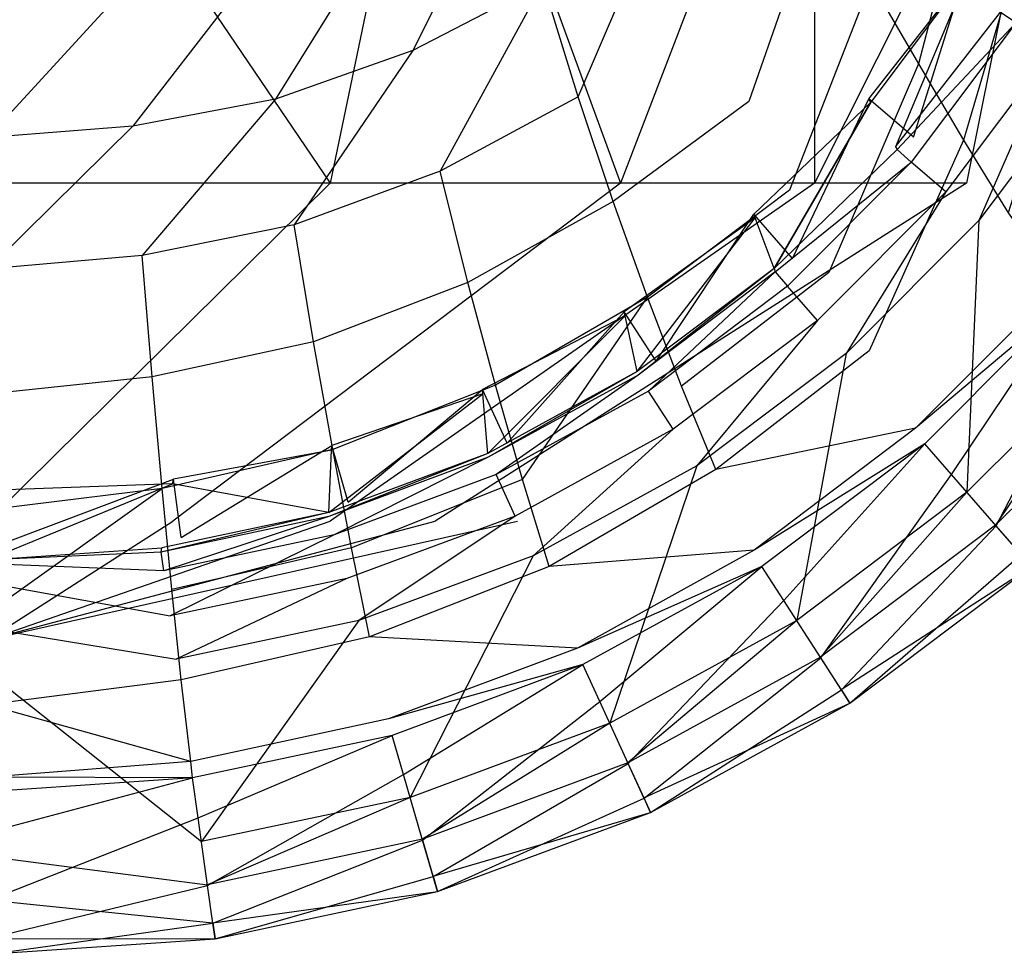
# Model space of a CAD drawing. Extents: x 0 to 0.37, y -0.56 to 0.
# Tile 7 of 25: x 0.189 to 0.303, y -0.56 to -0.451. Entities that reach past the tile are written whole.
import ezdxf

# ---------------------------------------------------------------- set-up
doc = ezdxf.new("R2010")
doc.units = 0
doc.layers.add('L0_WC_N_567610__0___REPLACEMTFO', color=7, linetype='CONTINUOUS')

msp = doc.modelspace()

# ---------------------------------------------------------------- linework, layer by layer
at = {"layer": 'L0_WC_N_567610__0___REPLACEMTFO', "color": 8}
for points, invisible_edges in [([(0.224697, -0.470463, 0.270597), (0.18494, -0.411724, 0.235312), (0.18494, -0.470463, 0.263578), (0.224697, -0.470463, 0.270597)], 13), ([(0.18494, -0.411724, 0.235312), (0.224697, -0.470463, 0.270597), (0.236895, -0.411724, 0.244482), (0.18494, -0.411724, 0.235312)], 14), ([(0.25843, -0.470463, 0.290584), (0.236895, -0.411724, 0.244482), (0.224697, -0.470463, 0.270597), (0.25843, -0.470463, 0.290584)], 13), ([(0.236895, -0.411724, 0.244482), (0.25843, -0.470463, 0.290584), (0.28097, -0.411724, 0.270597), (0.236895, -0.411724, 0.244482)], 14), ([(0.28097, -0.470463, 0.320497), (0.28097, -0.411724, 0.270597), (0.25843, -0.470463, 0.290584), (0.28097, -0.470463, 0.320497)], 13), ([(0.298617, -0.470463, 0.355781), (0.31042, -0.411724, 0.30968), (0.28097, -0.470463, 0.320497), (0.298617, -0.470463, 0.355781)], 13), ([(0.28097, -0.411724, 0.270597), (0.28097, -0.470463, 0.320497), (0.31042, -0.411724, 0.30968), (0.28097, -0.411724, 0.270597)], 14), ([(0.31042, -0.411724, 0.30968), (0.298617, -0.470463, 0.355781), (0.333477, -0.411724, 0.355781), (0.31042, -0.411724, 0.30968)], 14), ([(0.299828, -0.430793, 0.262664), (0.293017, -0.456601, 0.278893), (0.287525, -0.447057, 0.260841), (0.299828, -0.430793, 0.262664)], 14), ([(0.299828, -0.430793, 0.262664), (0.305913, -0.439493, 0.280361), (0.293017, -0.456601, 0.278893), (0.299828, -0.430793, 0.262664)], 14), ([(0.245467, -0.432855, 0.219021), (0.234295, -0.455022, 0.227693), (0.231278, -0.439949, 0.217836), (0.245467, -0.432855, 0.219021)], 14), ([(0.249417, -0.447197, 0.229079), (0.234295, -0.455022, 0.227693), (0.245467, -0.432855, 0.219021), (0.249417, -0.447197, 0.229079)], 14), ([(0.313855, -0.434352, 0.397728), (0.302546, -0.450581, 0.392352), (0.304395, -0.451778, 0.397633), (0.313855, -0.434352, 0.397728)], 13), ([(0.28178, -0.436632, 0.245475), (0.273338, -0.460963, 0.259188), (0.268424, -0.449672, 0.243553), (0.28178, -0.436632, 0.245475)], 14), ([(0.28178, -0.436632, 0.245475), (0.287525, -0.447057, 0.260841), (0.273338, -0.460963, 0.259188), (0.28178, -0.436632, 0.245475)], 14), ([(0.263418, -0.437279, 0.230778), (0.253513, -0.460437, 0.241884), (0.249417, -0.447197, 0.229079), (0.263418, -0.437279, 0.230778)], 13), ([(0.253513, -0.460437, 0.241884), (0.263418, -0.437279, 0.230778), (0.268424, -0.449672, 0.243553), (0.253513, -0.460437, 0.241884)], 14), ([(0.231278, -0.439949, 0.217836), (0.218337, -0.460672, 0.226673), (0.216298, -0.445041, 0.216984), (0.231278, -0.439949, 0.217836)], 14), ([(0.234295, -0.455022, 0.227693), (0.218337, -0.460672, 0.226673), (0.231278, -0.439949, 0.217836), (0.234295, -0.455022, 0.227693)], 14), ([(0.305913, -0.439493, 0.280361), (0.298245, -0.465462, 0.299368), (0.293017, -0.456601, 0.278893), (0.305913, -0.439493, 0.280361)], 14), ([(0.305913, -0.439493, 0.280361), (0.311674, -0.447683, 0.300382), (0.298245, -0.465462, 0.299368), (0.305913, -0.439493, 0.280361)], 14), ([(0.216298, -0.445041, 0.216984), (0.201763, -0.463814, 0.226497), (0.200741, -0.447903, 0.216815), (0.216298, -0.445041, 0.216984)], 14), ([(0.218337, -0.460672, 0.226673), (0.201763, -0.463814, 0.226497), (0.216298, -0.445041, 0.216984), (0.218337, -0.460672, 0.226673)], 14), ([(0.287275, -0.460649, 0.346469), (0.298871, -0.445877, 0.349064), (0.29862, -0.445556, 0.346106), (0.287275, -0.460649, 0.346469)], 14), ([(0.29862, -0.445556, 0.346106), (0.292438, -0.465123, 0.340021), (0.287275, -0.460649, 0.346469), (0.29862, -0.445556, 0.346106)], 13), ([(0.298871, -0.445877, 0.349064), (0.287275, -0.460649, 0.346469), (0.287485, -0.461027, 0.349399), (0.298871, -0.445877, 0.349064)], 13), ([(0.298871, -0.445877, 0.349064), (0.287485, -0.461027, 0.349399), (0.290359, -0.466219, 0.389685), (0.298871, -0.445877, 0.349064)], 14), ([(0.298871, -0.445877, 0.349064), (0.290359, -0.466219, 0.389685), (0.302324, -0.450297, 0.389741), (0.298871, -0.445877, 0.349064)], 14), ([(0.292438, -0.465123, 0.340021), (0.29862, -0.445556, 0.346106), (0.304368, -0.449246, 0.339658), (0.292438, -0.465123, 0.340021)], 14), ([(0.287525, -0.447057, 0.260841), (0.278043, -0.471266, 0.277634), (0.273338, -0.460963, 0.259188), (0.287525, -0.447057, 0.260841)], 14), ([(0.287525, -0.447057, 0.260841), (0.293017, -0.456601, 0.278893), (0.278043, -0.471266, 0.277634), (0.287525, -0.447057, 0.260841)], 14), ([(0.200741, -0.447903, 0.216815), (0.18494, -0.46514, 0.226279), (0.18494, -0.449177, 0.216599), (0.200741, -0.447903, 0.216815)], 14), ([(0.201763, -0.463814, 0.226497), (0.18494, -0.46514, 0.226279), (0.200741, -0.447903, 0.216815), (0.201763, -0.463814, 0.226497)], 14), ([(0.249417, -0.447197, 0.229079), (0.237473, -0.469037, 0.240416), (0.234295, -0.455022, 0.227693), (0.249417, -0.447197, 0.229079)], 14), ([(0.253513, -0.460437, 0.241884), (0.237473, -0.469037, 0.240416), (0.249417, -0.447197, 0.229079), (0.253513, -0.460437, 0.241884)], 14), ([(0.311674, -0.447683, 0.300382), (0.303459, -0.473893, 0.321619), (0.298245, -0.465462, 0.299368), (0.311674, -0.447683, 0.300382)], 14), ([(0.257581, -0.472562, 0.257704), (0.253513, -0.460437, 0.241884), (0.268424, -0.449672, 0.243553), (0.257581, -0.472562, 0.257704)], 14), ([(0.273338, -0.460963, 0.259188), (0.257581, -0.472562, 0.257704), (0.268424, -0.449672, 0.243553), (0.273338, -0.460963, 0.259188)], 14), ([(0.290359, -0.466219, 0.389685), (0.302546, -0.450581, 0.392352), (0.302324, -0.450297, 0.389741), (0.290359, -0.466219, 0.389685)], 14), ([(0.302546, -0.450581, 0.392352), (0.290359, -0.466219, 0.389685), (0.290544, -0.466552, 0.392271), (0.302546, -0.450581, 0.392352)], 13), ([(0.290544, -0.466552, 0.392271), (0.304395, -0.451778, 0.397633), (0.302546, -0.450581, 0.392352), (0.290544, -0.466552, 0.392271)], 14), ([(0.304395, -0.451778, 0.397633), (0.290544, -0.466552, 0.392271), (0.292203, -0.468, 0.397551), (0.304395, -0.451778, 0.397633)], 13), ([(0.304395, -0.451778, 0.397633), (0.292203, -0.468, 0.397551), (0.296201, -0.471462, 0.400031), (0.304395, -0.451778, 0.397633)], 14), ([(0.308848, -0.454633, 0.400031), (0.304395, -0.451778, 0.397633), (0.296201, -0.471462, 0.400031), (0.308848, -0.454633, 0.400031)], 14), ([(0.234295, -0.455022, 0.227693), (0.220515, -0.4753, 0.239297), (0.218337, -0.460672, 0.226673), (0.234295, -0.455022, 0.227693)], 14), ([(0.237473, -0.469037, 0.240416), (0.220515, -0.4753, 0.239297), (0.234295, -0.455022, 0.227693), (0.237473, -0.469037, 0.240416)], 14), ([(0.300029, -0.474783, 0.400031), (0.308848, -0.454633, 0.400031), (0.296201, -0.471462, 0.400031), (0.300029, -0.474783, 0.400031)], 13), ([(0.308848, -0.454633, 0.400031), (0.300029, -0.474783, 0.400031), (0.313111, -0.457374, 0.400031), (0.308848, -0.454633, 0.400031)], 14), ([(0.293017, -0.456601, 0.278893), (0.282625, -0.480836, 0.298514), (0.278043, -0.471266, 0.277634), (0.293017, -0.456601, 0.278893)], 14), ([(0.293017, -0.456601, 0.278893), (0.298245, -0.465462, 0.299368), (0.282625, -0.480836, 0.298514), (0.293017, -0.456601, 0.278893)], 14), ([(0.316178, -0.488797, 0.400031), (0.313111, -0.457374, 0.400031), (0.300029, -0.474783, 0.400031), (0.316178, -0.488797, 0.400031)], 13), ([(0.218337, -0.460672, 0.226673), (0.20287, -0.478854, 0.239012), (0.201763, -0.463814, 0.226497), (0.218337, -0.460672, 0.226673)], 14), ([(0.220515, -0.4753, 0.239297), (0.20287, -0.478854, 0.239012), (0.218337, -0.460672, 0.226673), (0.220515, -0.4753, 0.239297)], 14), ([(0.240704, -0.481985, 0.256266), (0.237473, -0.469037, 0.240416), (0.253513, -0.460437, 0.241884), (0.240704, -0.481985, 0.256266)], 14), ([(0.257581, -0.472562, 0.257704), (0.240704, -0.481985, 0.256266), (0.253513, -0.460437, 0.241884), (0.257581, -0.472562, 0.257704)], 14), ([(0.273899, -0.474067, 0.346796), (0.287485, -0.461027, 0.349399), (0.287275, -0.460649, 0.346469), (0.273899, -0.474067, 0.346796)], 13), ([(0.287275, -0.460649, 0.346469), (0.278385, -0.47922, 0.340348), (0.273899, -0.474067, 0.346796), (0.287275, -0.460649, 0.346469)], 13), ([(0.278385, -0.47922, 0.340348), (0.287275, -0.460649, 0.346469), (0.292438, -0.465123, 0.340021), (0.278385, -0.47922, 0.340348)], 14), ([(0.261561, -0.483688, 0.276403), (0.257581, -0.472562, 0.257704), (0.273338, -0.460963, 0.259188), (0.261561, -0.483688, 0.276403)], 14), ([(0.278043, -0.471266, 0.277634), (0.261561, -0.483688, 0.276403), (0.273338, -0.460963, 0.259188), (0.278043, -0.471266, 0.277634)], 14), ([(0.287485, -0.461027, 0.349399), (0.273899, -0.474067, 0.346796), (0.274058, -0.474495, 0.3497), (0.287485, -0.461027, 0.349399)], 14), ([(0.276252, -0.480375, 0.38964), (0.287485, -0.461027, 0.349399), (0.274058, -0.474495, 0.3497), (0.276252, -0.480375, 0.38964)], 14), ([(0.287485, -0.461027, 0.349399), (0.276252, -0.480375, 0.38964), (0.290359, -0.466219, 0.389685), (0.287485, -0.461027, 0.349399)], 14), ([(0.201763, -0.463814, 0.226497), (0.18494, -0.480428, 0.238629), (0.18494, -0.46514, 0.226279), (0.201763, -0.463814, 0.226497)], 14), ([(0.20287, -0.478854, 0.239012), (0.18494, -0.480428, 0.238629), (0.201763, -0.463814, 0.226497), (0.20287, -0.478854, 0.239012)], 14), ([(0.298245, -0.465462, 0.299368), (0.287323, -0.489943, 0.321141), (0.282625, -0.480836, 0.298514), (0.298245, -0.465462, 0.299368)], 14), ([(0.298245, -0.465462, 0.299368), (0.303459, -0.473893, 0.321619), (0.287323, -0.489943, 0.321141), (0.298245, -0.465462, 0.299368)], 14), ([(0.276252, -0.480375, 0.38964), (0.290544, -0.466552, 0.392271), (0.290359, -0.466219, 0.389685), (0.276252, -0.480375, 0.38964)], 14), ([(0.290544, -0.466552, 0.392271), (0.276252, -0.480375, 0.38964), (0.276392, -0.480752, 0.392203), (0.290544, -0.466552, 0.392271)], 13), ([(0.276392, -0.480752, 0.392203), (0.292203, -0.468, 0.397551), (0.290544, -0.466552, 0.392271), (0.276392, -0.480752, 0.392203)], 14), ([(0.292203, -0.468, 0.397551), (0.276392, -0.480752, 0.392203), (0.277834, -0.482417, 0.397483), (0.292203, -0.468, 0.397551)], 13), ([(0.292203, -0.468, 0.397551), (0.277834, -0.482417, 0.397483), (0.281308, -0.486406, 0.400031), (0.292203, -0.468, 0.397551)], 14), ([(0.296201, -0.471462, 0.400031), (0.292203, -0.468, 0.397551), (0.281308, -0.486406, 0.400031), (0.296201, -0.471462, 0.400031)], 14), ([(0.22276, -0.48888, 0.255145), (0.220515, -0.4753, 0.239297), (0.237473, -0.469037, 0.240416), (0.22276, -0.48888, 0.255145)], 14), ([(0.240704, -0.481985, 0.256266), (0.22276, -0.48888, 0.255145), (0.237473, -0.469037, 0.240416), (0.240704, -0.481985, 0.256266)], 14), ([(0.18494, -0.509712, 0.305881), (0.224697, -0.470463, 0.270597), (0.18494, -0.470463, 0.263578), (0.18494, -0.509712, 0.305881)], 13), ([(0.224697, -0.470463, 0.270597), (0.18494, -0.509712, 0.305881), (0.20644, -0.509712, 0.30968), (0.224697, -0.470463, 0.270597)], 14), ([(0.20644, -0.509712, 0.30968), (0.25843, -0.470463, 0.290584), (0.224697, -0.470463, 0.270597), (0.20644, -0.509712, 0.30968)], 13), ([(0.25843, -0.470463, 0.290584), (0.20644, -0.509712, 0.30968), (0.224697, -0.509712, 0.320497), (0.25843, -0.470463, 0.290584)], 14), ([(0.224697, -0.509712, 0.320497), (0.28097, -0.470463, 0.320497), (0.25843, -0.470463, 0.290584), (0.224697, -0.509712, 0.320497)], 13), ([(0.28097, -0.470463, 0.320497), (0.224697, -0.509712, 0.320497), (0.236895, -0.509712, 0.336685), (0.28097, -0.470463, 0.320497)], 14), ([(0.236895, -0.509712, 0.336685), (0.298617, -0.470463, 0.355781), (0.28097, -0.470463, 0.320497), (0.236895, -0.509712, 0.336685)], 13), ([(0.298617, -0.470463, 0.355781), (0.236895, -0.509712, 0.336685), (0.246446, -0.509712, 0.355781), (0.298617, -0.470463, 0.355781)], 14), ([(0.265494, -0.494016, 0.297571), (0.261561, -0.483688, 0.276403), (0.278043, -0.471266, 0.277634), (0.265494, -0.494016, 0.297571)], 14), ([(0.282625, -0.480836, 0.298514), (0.265494, -0.494016, 0.297571), (0.278043, -0.471266, 0.277634), (0.282625, -0.480836, 0.298514)], 14), ([(0.284634, -0.490231, 0.400031), (0.296201, -0.471462, 0.400031), (0.281308, -0.486406, 0.400031), (0.284634, -0.490231, 0.400031)], 13), ([(0.296201, -0.471462, 0.400031), (0.284634, -0.490231, 0.400031), (0.300029, -0.474783, 0.400031), (0.296201, -0.471462, 0.400031)], 14), ([(0.243915, -0.493912, 0.275095), (0.240704, -0.481985, 0.256266), (0.257581, -0.472562, 0.257704), (0.243915, -0.493912, 0.275095)], 14), ([(0.261561, -0.483688, 0.276403), (0.243915, -0.493912, 0.275095), (0.257581, -0.472562, 0.257704), (0.261561, -0.483688, 0.276403)], 14), ([(0.258848, -0.485405, 0.347072), (0.274058, -0.474495, 0.3497), (0.273899, -0.474067, 0.346796), (0.258848, -0.485405, 0.347072)], 13), ([(0.273899, -0.474067, 0.346796), (0.262556, -0.491143, 0.340624), (0.258848, -0.485405, 0.347072), (0.273899, -0.474067, 0.346796)], 13), ([(0.274058, -0.474495, 0.3497), (0.258848, -0.485405, 0.347072), (0.258951, -0.485875, 0.349955), (0.274058, -0.474495, 0.3497)], 14), ([(0.260377, -0.492335, 0.389601), (0.274058, -0.474495, 0.3497), (0.258951, -0.485875, 0.349955), (0.260377, -0.492335, 0.389601)], 14), ([(0.276252, -0.480375, 0.38964), (0.274058, -0.474495, 0.3497), (0.260377, -0.492335, 0.389601), (0.276252, -0.480375, 0.38964)], 14), ([(0.262556, -0.491143, 0.340624), (0.273899, -0.474067, 0.346796), (0.278385, -0.47922, 0.340348), (0.262556, -0.491143, 0.340624)], 14), ([(0.303459, -0.473893, 0.321619), (0.309345, -0.482223, 0.34472), (0.287323, -0.489943, 0.321141), (0.303459, -0.473893, 0.321619)], 14), ([(0.204023, -0.492939, 0.25469), (0.20287, -0.478854, 0.239012), (0.220515, -0.4753, 0.239297), (0.204023, -0.492939, 0.25469)], 14), ([(0.22276, -0.48888, 0.255145), (0.204023, -0.492939, 0.25469), (0.220515, -0.4753, 0.239297), (0.22276, -0.48888, 0.255145)], 14), ([(0.298667, -0.506368, 0.400031), (0.300029, -0.474783, 0.400031), (0.284634, -0.490231, 0.400031), (0.298667, -0.506368, 0.400031)], 13), ([(0.300029, -0.474783, 0.400031), (0.298667, -0.506368, 0.400031), (0.316178, -0.488797, 0.400031), (0.300029, -0.474783, 0.400031)], 14), ([(0.18494, -0.494972, 0.254001), (0.18494, -0.480428, 0.238629), (0.20287, -0.478854, 0.239012), (0.18494, -0.494972, 0.254001)], 14), ([(0.204023, -0.492939, 0.25469), (0.18494, -0.494972, 0.254001), (0.20287, -0.478854, 0.239012), (0.204023, -0.492939, 0.25469)], 14), ([(0.260469, -0.49275, 0.392146), (0.276252, -0.480375, 0.38964), (0.260377, -0.492335, 0.389601), (0.260469, -0.49275, 0.392146)], 13), ([(0.276252, -0.480375, 0.38964), (0.260469, -0.49275, 0.392146), (0.276392, -0.480752, 0.392203), (0.276252, -0.480375, 0.38964)], 14), ([(0.26166, -0.494603, 0.397424), (0.276392, -0.480752, 0.392203), (0.260469, -0.49275, 0.392146), (0.26166, -0.494603, 0.397424)], 13), ([(0.276392, -0.480752, 0.392203), (0.26166, -0.494603, 0.397424), (0.277834, -0.482417, 0.397483), (0.276392, -0.480752, 0.392203)], 14), ([(0.269492, -0.503728, 0.320552), (0.265494, -0.494016, 0.297571), (0.282625, -0.480836, 0.298514), (0.269492, -0.503728, 0.320552)], 14), ([(0.287323, -0.489943, 0.321141), (0.269492, -0.503728, 0.320552), (0.282625, -0.480836, 0.298514), (0.287323, -0.489943, 0.321141)], 14), ([(0.225006, -0.501384, 0.274089), (0.22276, -0.48888, 0.255145), (0.240704, -0.481985, 0.256266), (0.225006, -0.501384, 0.274089)], 14), ([(0.243915, -0.493912, 0.275095), (0.225006, -0.501384, 0.274089), (0.240704, -0.481985, 0.256266), (0.243915, -0.493912, 0.275095)], 14), ([(0.277834, -0.482417, 0.397483), (0.26166, -0.494603, 0.397424), (0.264533, -0.499045, 0.400031), (0.277834, -0.482417, 0.397483)], 14), ([(0.281308, -0.486406, 0.400031), (0.277834, -0.482417, 0.397483), (0.264533, -0.499045, 0.400031), (0.281308, -0.486406, 0.400031)], 14), ([(0.309345, -0.482223, 0.34472), (0.292681, -0.498921, 0.344577), (0.287323, -0.489943, 0.321141), (0.309345, -0.482223, 0.34472)], 14), ([(0.310522, -0.483889, 0.34934), (0.292681, -0.498921, 0.344577), (0.309345, -0.482223, 0.34472), (0.310522, -0.483889, 0.34934)], 14), ([(0.261561, -0.483688, 0.276403), (0.247056, -0.504892, 0.296512), (0.243915, -0.493912, 0.275095), (0.261561, -0.483688, 0.276403)], 13), ([(0.247056, -0.504892, 0.296512), (0.261561, -0.483688, 0.276403), (0.265494, -0.494016, 0.297571), (0.247056, -0.504892, 0.296512)], 14), ([(0.292681, -0.498921, 0.344577), (0.310522, -0.483889, 0.34934), (0.293753, -0.500716, 0.349265), (0.292681, -0.498921, 0.344577)], 13), ([(0.310522, -0.483889, 0.34934), (0.296854, -0.504282, 0.349258), (0.293753, -0.500716, 0.349265), (0.310522, -0.483889, 0.34934)], 13), ([(0.296854, -0.504282, 0.349258), (0.310522, -0.483889, 0.34934), (0.314091, -0.486986, 0.349335), (0.296854, -0.504282, 0.349258)], 14), ([(0.242401, -0.494432, 0.347291), (0.258951, -0.485875, 0.349955), (0.258848, -0.485405, 0.347072), (0.242401, -0.494432, 0.347291)], 13), ([(0.258848, -0.485405, 0.347072), (0.245242, -0.500646, 0.340843), (0.242401, -0.494432, 0.347291), (0.258848, -0.485405, 0.347072)], 13), ([(0.258951, -0.485875, 0.349955), (0.242401, -0.494432, 0.347291), (0.242444, -0.494935, 0.350157), (0.258951, -0.485875, 0.349955)], 14), ([(0.243031, -0.501858, 0.38957), (0.258951, -0.485875, 0.349955), (0.242444, -0.494935, 0.350157), (0.243031, -0.501858, 0.38957)], 14), ([(0.260377, -0.492335, 0.389601), (0.258951, -0.485875, 0.349955), (0.243031, -0.501858, 0.38957), (0.260377, -0.492335, 0.389601)], 14), ([(0.245242, -0.500646, 0.340843), (0.258848, -0.485405, 0.347072), (0.262556, -0.491143, 0.340624), (0.245242, -0.500646, 0.340843)], 14), ([(0.267283, -0.503304, 0.400031), (0.281308, -0.486406, 0.400031), (0.264533, -0.499045, 0.400031), (0.267283, -0.503304, 0.400031)], 13), ([(0.281308, -0.486406, 0.400031), (0.267283, -0.503304, 0.400031), (0.284634, -0.490231, 0.400031), (0.281308, -0.486406, 0.400031)], 14), ([(0.314091, -0.486986, 0.349335), (0.302055, -0.510264, 0.349247), (0.296854, -0.504282, 0.349258), (0.314091, -0.486986, 0.349335)], 13), ([(0.302055, -0.510264, 0.349247), (0.314091, -0.486986, 0.349335), (0.320077, -0.49218, 0.349326), (0.302055, -0.510264, 0.349247)], 14), ([(0.205181, -0.505917, 0.273533), (0.204023, -0.492939, 0.25469), (0.22276, -0.48888, 0.255145), (0.205181, -0.505917, 0.273533)], 14), ([(0.225006, -0.501384, 0.274089), (0.205181, -0.505917, 0.273533), (0.22276, -0.48888, 0.255145), (0.225006, -0.501384, 0.274089)], 14), ([(0.301993, -0.510193, 0.400031), (0.316178, -0.488797, 0.400031), (0.298667, -0.506368, 0.400031), (0.301993, -0.510193, 0.400031)], 13), ([(0.316178, -0.488797, 0.400031), (0.301993, -0.510193, 0.400031), (0.320006, -0.492119, 0.400031), (0.316178, -0.488797, 0.400031)], 14), ([(0.278885, -0.521274, 0.400031), (0.284634, -0.490231, 0.400031), (0.267283, -0.503304, 0.400031), (0.278885, -0.521274, 0.400031)], 13), ([(0.292681, -0.498921, 0.344577), (0.269492, -0.503728, 0.320552), (0.287323, -0.489943, 0.321141), (0.292681, -0.498921, 0.344577)], 14), ([(0.284634, -0.490231, 0.400031), (0.278885, -0.521274, 0.400031), (0.298667, -0.506368, 0.400031), (0.284634, -0.490231, 0.400031)], 14), ([(0.243069, -0.502303, 0.3921), (0.260377, -0.492335, 0.389601), (0.243031, -0.501858, 0.38957), (0.243069, -0.502303, 0.3921)], 13), ([(0.260377, -0.492335, 0.389601), (0.243069, -0.502303, 0.3921), (0.260469, -0.49275, 0.392146), (0.260377, -0.492335, 0.389601)], 14), ([(0.243982, -0.504308, 0.397378), (0.260469, -0.49275, 0.392146), (0.243069, -0.502303, 0.3921), (0.243982, -0.504308, 0.397378)], 13), ([(0.260469, -0.49275, 0.392146), (0.243982, -0.504308, 0.397378), (0.26166, -0.494603, 0.397424), (0.260469, -0.49275, 0.392146)], 14), ([(0.320006, -0.492119, 0.400031), (0.301993, -0.510193, 0.400031), (0.304925, -0.51357, 0.397763), (0.320006, -0.492119, 0.400031)], 14), ([(0.320077, -0.49218, 0.349326), (0.304949, -0.513586, 0.351064), (0.302055, -0.510264, 0.349247), (0.320077, -0.49218, 0.349326)], 13), ([(0.18494, -0.508419, 0.272618), (0.18494, -0.494972, 0.254001), (0.204023, -0.492939, 0.25469), (0.18494, -0.508419, 0.272618)], 14), ([(0.205181, -0.505917, 0.273533), (0.18494, -0.508419, 0.272618), (0.204023, -0.492939, 0.25469), (0.205181, -0.505917, 0.273533)], 14), ([(0.227187, -0.512801, 0.295735), (0.225006, -0.501384, 0.274089), (0.243915, -0.493912, 0.275095), (0.227187, -0.512801, 0.295735)], 14), ([(0.247056, -0.504892, 0.296512), (0.227187, -0.512801, 0.295735), (0.243915, -0.493912, 0.275095), (0.247056, -0.504892, 0.296512)], 14), ([(0.250137, -0.514997, 0.319884), (0.247056, -0.504892, 0.296512), (0.265494, -0.494016, 0.297571), (0.250137, -0.514997, 0.319884)], 14), ([(0.269492, -0.503728, 0.320552), (0.250137, -0.514997, 0.319884), (0.265494, -0.494016, 0.297571), (0.269492, -0.503728, 0.320552)], 14), ([(0.243031, -0.501858, 0.38957), (0.242444, -0.494935, 0.350157), (0.224563, -0.508722, 0.389549), (0.243031, -0.501858, 0.38957)], 14), ([(0.224563, -0.508722, 0.389549), (0.242444, -0.494935, 0.350157), (0.224867, -0.501465, 0.350305), (0.224563, -0.508722, 0.389549)], 14), ([(0.242444, -0.494935, 0.350157), (0.22489, -0.500938, 0.34745), (0.224867, -0.501465, 0.350305), (0.242444, -0.494935, 0.350157)], 14), ([(0.22489, -0.500938, 0.34745), (0.242444, -0.494935, 0.350157), (0.242401, -0.494432, 0.347291), (0.22489, -0.500938, 0.34745)], 13), ([(0.242401, -0.494432, 0.347291), (0.226793, -0.507501, 0.341003), (0.22489, -0.500938, 0.34745), (0.242401, -0.494432, 0.347291)], 13), ([(0.226793, -0.507501, 0.341003), (0.242401, -0.494432, 0.347291), (0.245242, -0.500646, 0.340843), (0.226793, -0.507501, 0.341003)], 14), ([(0.26166, -0.494603, 0.397424), (0.243982, -0.504308, 0.397378), (0.246183, -0.50912, 0.400031), (0.26166, -0.494603, 0.397424)], 14), ([(0.264533, -0.499045, 0.400031), (0.26166, -0.494603, 0.397424), (0.246183, -0.50912, 0.400031), (0.264533, -0.499045, 0.400031)], 14), ([(0.24829, -0.513732, 0.400031), (0.264533, -0.499045, 0.400031), (0.246183, -0.50912, 0.400031), (0.24829, -0.513732, 0.400031)], 13), ([(0.264533, -0.499045, 0.400031), (0.24829, -0.513732, 0.400031), (0.267283, -0.503304, 0.400031), (0.264533, -0.499045, 0.400031)], 14), ([(0.292681, -0.498921, 0.344577), (0.273933, -0.513105, 0.344425), (0.269492, -0.503728, 0.320552), (0.292681, -0.498921, 0.344577)], 14), ([(0.293753, -0.500716, 0.349265), (0.273933, -0.513105, 0.344425), (0.292681, -0.498921, 0.344577), (0.293753, -0.500716, 0.349265)], 14), ([(0.293753, -0.500716, 0.349265), (0.274822, -0.51498, 0.3492), (0.273933, -0.513105, 0.344425), (0.293753, -0.500716, 0.349265)], 14), ([(0.293753, -0.500716, 0.349265), (0.277385, -0.518951, 0.349192), (0.274822, -0.51498, 0.3492), (0.293753, -0.500716, 0.349265)], 13), ([(0.277385, -0.518951, 0.349192), (0.293753, -0.500716, 0.349265), (0.296854, -0.504282, 0.349258), (0.277385, -0.518951, 0.349192)], 14), ([(0.206303, -0.517654, 0.295242), (0.205181, -0.505917, 0.273533), (0.225006, -0.501384, 0.274089), (0.206303, -0.517654, 0.295242)], 14), ([(0.227187, -0.512801, 0.295735), (0.206303, -0.517654, 0.295242), (0.225006, -0.501384, 0.274089), (0.227187, -0.512801, 0.295735)], 14), ([(0.224867, -0.501465, 0.350305), (0.206486, -0.504839, 0.347548), (0.206395, -0.505381, 0.350395), (0.224867, -0.501465, 0.350305)], 14), ([(0.206395, -0.505381, 0.350395), (0.224563, -0.508722, 0.389549), (0.224867, -0.501465, 0.350305), (0.206395, -0.505381, 0.350395)], 13), ([(0.206486, -0.504839, 0.347548), (0.224867, -0.501465, 0.350305), (0.22489, -0.500938, 0.34745), (0.206486, -0.504839, 0.347548)], 13), ([(0.22489, -0.500938, 0.34745), (0.207402, -0.511611, 0.3411), (0.206486, -0.504839, 0.347548), (0.22489, -0.500938, 0.34745)], 13), ([(0.207402, -0.511611, 0.3411), (0.22489, -0.500938, 0.34745), (0.226793, -0.507501, 0.341003), (0.207402, -0.511611, 0.3411)], 14), ([(0.224543, -0.509187, 0.392068), (0.243031, -0.501858, 0.38957), (0.224563, -0.508722, 0.389549), (0.224543, -0.509187, 0.392068)], 13), ([(0.243031, -0.501858, 0.38957), (0.224543, -0.509187, 0.392068), (0.243069, -0.502303, 0.3921), (0.243031, -0.501858, 0.38957)], 14), ([(0.225155, -0.511305, 0.397346), (0.243069, -0.502303, 0.3921), (0.224543, -0.509187, 0.392068), (0.225155, -0.511305, 0.397346)], 13), ([(0.243069, -0.502303, 0.3921), (0.225155, -0.511305, 0.397346), (0.243982, -0.504308, 0.397378), (0.243069, -0.502303, 0.3921)], 14), ([(0.243982, -0.504308, 0.397378), (0.225155, -0.511305, 0.397346), (0.226629, -0.516387, 0.400031), (0.243982, -0.504308, 0.397378)], 14), ([(0.246183, -0.50912, 0.400031), (0.243982, -0.504308, 0.397378), (0.226629, -0.516387, 0.400031), (0.246183, -0.50912, 0.400031)], 14), ([(0.257178, -0.533191, 0.400031), (0.267283, -0.503304, 0.400031), (0.24829, -0.513732, 0.400031), (0.257178, -0.533191, 0.400031)], 13), ([(0.273933, -0.513105, 0.344425), (0.250137, -0.514997, 0.319884), (0.269492, -0.503728, 0.320552), (0.273933, -0.513105, 0.344425)], 14), ([(0.267283, -0.503304, 0.400031), (0.257178, -0.533191, 0.400031), (0.278885, -0.521274, 0.400031), (0.267283, -0.503304, 0.400031)], 14), ([(0.296854, -0.504282, 0.349258), (0.281685, -0.525612, 0.349179), (0.277385, -0.518951, 0.349192), (0.296854, -0.504282, 0.349258)], 13), ([(0.281685, -0.525612, 0.349179), (0.296854, -0.504282, 0.349258), (0.302055, -0.510264, 0.349247), (0.281685, -0.525612, 0.349179)], 14), ([(0.18494, -0.506138, 0.347589), (0.206395, -0.505381, 0.350395), (0.206486, -0.504839, 0.347548), (0.18494, -0.506138, 0.347589)], 13), ([(0.206486, -0.504839, 0.347548), (0.18494, -0.51296, 0.341141), (0.18494, -0.506138, 0.347589), (0.206486, -0.504839, 0.347548)], 13), ([(0.18494, -0.51296, 0.341141), (0.206486, -0.504839, 0.347548), (0.207402, -0.511611, 0.3411), (0.18494, -0.51296, 0.341141)], 14), ([(0.206395, -0.505381, 0.350395), (0.18494, -0.506138, 0.347589), (0.18494, -0.506686, 0.350433), (0.206395, -0.505381, 0.350395)], 14), ([(0.18494, -0.514209, 0.389544), (0.205153, -0.512837, 0.389538), (0.206395, -0.505381, 0.350395), (0.18494, -0.514209, 0.389544)], 14), ([(0.18494, -0.514209, 0.389544), (0.206395, -0.505381, 0.350395), (0.18494, -0.506686, 0.350433), (0.18494, -0.514209, 0.389544)], 14), ([(0.224563, -0.508722, 0.389549), (0.206395, -0.505381, 0.350395), (0.205153, -0.512837, 0.389538), (0.224563, -0.508722, 0.389549)], 14), ([(0.229284, -0.523156, 0.319423), (0.227187, -0.512801, 0.295735), (0.247056, -0.504892, 0.296512), (0.229284, -0.523156, 0.319423)], 14), ([(0.250137, -0.514997, 0.319884), (0.229284, -0.523156, 0.319423), (0.247056, -0.504892, 0.296512), (0.250137, -0.514997, 0.319884)], 14), ([(0.205181, -0.505917, 0.273533), (0.18494, -0.520368, 0.294415), (0.18494, -0.508419, 0.272618), (0.205181, -0.505917, 0.273533)], 13), ([(0.18494, -0.520368, 0.294415), (0.205181, -0.505917, 0.273533), (0.206303, -0.517654, 0.295242), (0.18494, -0.520368, 0.294415)], 14), ([(0.281634, -0.525533, 0.400031), (0.298667, -0.506368, 0.400031), (0.278885, -0.521274, 0.400031), (0.281634, -0.525533, 0.400031)], 13), ([(0.298667, -0.506368, 0.400031), (0.281634, -0.525533, 0.400031), (0.301993, -0.510193, 0.400031), (0.298667, -0.506368, 0.400031)], 14), ([(0.205073, -0.513316, 0.392051), (0.224563, -0.508722, 0.389549), (0.205153, -0.512837, 0.389538), (0.205073, -0.513316, 0.392051)], 13), ([(0.224563, -0.508722, 0.389549), (0.205073, -0.513316, 0.392051), (0.224543, -0.509187, 0.392068), (0.224563, -0.508722, 0.389549)], 14), ([(0.18494, -0.523494, 0.355781), (0.246446, -0.509712, 0.355781), (0.236895, -0.509712, 0.336685), (0.18494, -0.523494, 0.355781)], 14), ([(0.18494, -0.523494, 0.355781), (0.236895, -0.509712, 0.336685), (0.224697, -0.509712, 0.320497), (0.18494, -0.523494, 0.355781)], 14), ([(0.18494, -0.523494, 0.355781), (0.224697, -0.509712, 0.320497), (0.20644, -0.509712, 0.30968), (0.18494, -0.523494, 0.355781)], 14), ([(0.18494, -0.523494, 0.355781), (0.20644, -0.509712, 0.30968), (0.18494, -0.509712, 0.305881), (0.18494, -0.523494, 0.355781)], 14), ([(0.205377, -0.515498, 0.397328), (0.224543, -0.509187, 0.392068), (0.205073, -0.513316, 0.392051), (0.205377, -0.515498, 0.397328)], 13), ([(0.224543, -0.509187, 0.392068), (0.205377, -0.515498, 0.397328), (0.225155, -0.511305, 0.397346), (0.224543, -0.509187, 0.392068)], 14), ([(0.22804, -0.521257, 0.400031), (0.246183, -0.50912, 0.400031), (0.226629, -0.516387, 0.400031), (0.22804, -0.521257, 0.400031)], 13), ([(0.246183, -0.50912, 0.400031), (0.22804, -0.521257, 0.400031), (0.24829, -0.513732, 0.400031), (0.246183, -0.50912, 0.400031)], 14), ([(0.301993, -0.510193, 0.400031), (0.281634, -0.525533, 0.400031), (0.284058, -0.529292, 0.397694), (0.301993, -0.510193, 0.400031)], 14), ([(0.302055, -0.510264, 0.349247), (0.284078, -0.529312, 0.350994), (0.281685, -0.525612, 0.349179), (0.302055, -0.510264, 0.349247)], 13), ([(0.304925, -0.51357, 0.397763), (0.301993, -0.510193, 0.400031), (0.284058, -0.529292, 0.397694), (0.304925, -0.51357, 0.397763)], 14), ([(0.284078, -0.529312, 0.350994), (0.302055, -0.510264, 0.349247), (0.304949, -0.513586, 0.351064), (0.284078, -0.529312, 0.350994)], 14), ([(0.206107, -0.520738, 0.400031), (0.225155, -0.511305, 0.397346), (0.205377, -0.515498, 0.397328), (0.206107, -0.520738, 0.400031)], 13), ([(0.225155, -0.511305, 0.397346), (0.206107, -0.520738, 0.400031), (0.226629, -0.516387, 0.400031), (0.225155, -0.511305, 0.397346)], 14), ([(0.18494, -0.514209, 0.389544), (0.205073, -0.513316, 0.392051), (0.205153, -0.512837, 0.389538), (0.18494, -0.514209, 0.389544)], 13), ([(0.18494, -0.514691, 0.392054), (0.205377, -0.515498, 0.397328), (0.205073, -0.513316, 0.392051), (0.18494, -0.514691, 0.392054)], 13), ([(0.205073, -0.513316, 0.392051), (0.18494, -0.514209, 0.389544), (0.18494, -0.514691, 0.392054), (0.205073, -0.513316, 0.392051)], 14), ([(0.207376, -0.52817, 0.319132), (0.206303, -0.517654, 0.295242), (0.227187, -0.512801, 0.295735), (0.207376, -0.52817, 0.319132)], 14), ([(0.229284, -0.523156, 0.319423), (0.207376, -0.52817, 0.319132), (0.227187, -0.512801, 0.295735), (0.229284, -0.523156, 0.319423)], 14), ([(0.273933, -0.513105, 0.344425), (0.25341, -0.52448, 0.34427), (0.250137, -0.514997, 0.319884), (0.273933, -0.513105, 0.344425)], 14), ([(0.274822, -0.51498, 0.3492), (0.25341, -0.52448, 0.34427), (0.273933, -0.513105, 0.344425), (0.274822, -0.51498, 0.3492)], 14), ([(0.233995, -0.541807, 0.400031), (0.24829, -0.513732, 0.400031), (0.22804, -0.521257, 0.400031), (0.233995, -0.541807, 0.400031)], 13), ([(0.24829, -0.513732, 0.400031), (0.233995, -0.541807, 0.400031), (0.257178, -0.533191, 0.400031), (0.24829, -0.513732, 0.400031)], 14), ([(0.284058, -0.529292, 0.397694), (0.30615, -0.514973, 0.393294), (0.304925, -0.51357, 0.397763), (0.284058, -0.529292, 0.397694)], 14), ([(0.304949, -0.513586, 0.351064), (0.285071, -0.530855, 0.355391), (0.284078, -0.529312, 0.350994), (0.304949, -0.513586, 0.351064)], 13), ([(0.285071, -0.530855, 0.355391), (0.304949, -0.513586, 0.351064), (0.30615, -0.514973, 0.355461), (0.285071, -0.530855, 0.355391)], 14), ([(0.205377, -0.515498, 0.397328), (0.18494, -0.514691, 0.392054), (0.18494, -0.516886, 0.397331), (0.205377, -0.515498, 0.397328)], 14), ([(0.18494, -0.516886, 0.397331), (0.206107, -0.520738, 0.400031), (0.205377, -0.515498, 0.397328), (0.18494, -0.516886, 0.397331)], 14), ([(0.25341, -0.52448, 0.34427), (0.229284, -0.523156, 0.319423), (0.250137, -0.514997, 0.319884), (0.25341, -0.52448, 0.34427)], 14), ([(0.274822, -0.51498, 0.3492), (0.254065, -0.526376, 0.349148), (0.25341, -0.52448, 0.34427), (0.274822, -0.51498, 0.3492)], 14), ([(0.274822, -0.51498, 0.3492), (0.256028, -0.530675, 0.349139), (0.254065, -0.526376, 0.349148), (0.274822, -0.51498, 0.3492)], 13), ([(0.256028, -0.530675, 0.349139), (0.274822, -0.51498, 0.3492), (0.277385, -0.518951, 0.349192), (0.256028, -0.530675, 0.349139)], 14), ([(0.30615, -0.514973, 0.393294), (0.284058, -0.529292, 0.397694), (0.285071, -0.530855, 0.393225), (0.30615, -0.514973, 0.393294)], 13), ([(0.30615, -0.514973, 0.355461), (0.285071, -0.530855, 0.360292), (0.285071, -0.530855, 0.355391), (0.30615, -0.514973, 0.355461)], 13), ([(0.285071, -0.530855, 0.360292), (0.30615, -0.514973, 0.355461), (0.30615, -0.514973, 0.360362), (0.285071, -0.530855, 0.360292)], 14), ([(0.30615, -0.514973, 0.360362), (0.285071, -0.530855, 0.388798), (0.285071, -0.530855, 0.360292), (0.30615, -0.514973, 0.360362)], 13), ([(0.285071, -0.530855, 0.388798), (0.30615, -0.514973, 0.360362), (0.30615, -0.514973, 0.388868), (0.285071, -0.530855, 0.388798)], 14), ([(0.30615, -0.514973, 0.388868), (0.285071, -0.530855, 0.393225), (0.285071, -0.530855, 0.388798), (0.30615, -0.514973, 0.388868)], 13), ([(0.285071, -0.530855, 0.393225), (0.30615, -0.514973, 0.388868), (0.30615, -0.514973, 0.393294), (0.285071, -0.530855, 0.393225)], 14), ([(0.206107, -0.520738, 0.400031), (0.18494, -0.516886, 0.397331), (0.18494, -0.522184, 0.400031), (0.206107, -0.520738, 0.400031)], 13), ([(0.206806, -0.52576, 0.400031), (0.226629, -0.516387, 0.400031), (0.206107, -0.520738, 0.400031), (0.206806, -0.52576, 0.400031)], 13), ([(0.226629, -0.516387, 0.400031), (0.206806, -0.52576, 0.400031), (0.22804, -0.521257, 0.400031), (0.226629, -0.516387, 0.400031)], 14), ([(0.18494, -0.531062, 0.318719), (0.18494, -0.520368, 0.294415), (0.206303, -0.517654, 0.295242), (0.18494, -0.531062, 0.318719)], 14), ([(0.207376, -0.52817, 0.319132), (0.18494, -0.531062, 0.318719), (0.206303, -0.517654, 0.295242), (0.207376, -0.52817, 0.319132)], 14), ([(0.277385, -0.518951, 0.349192), (0.259323, -0.537889, 0.349124), (0.256028, -0.530675, 0.349139), (0.277385, -0.518951, 0.349192)], 13), ([(0.259323, -0.537889, 0.349124), (0.277385, -0.518951, 0.349192), (0.281685, -0.525612, 0.349179), (0.259323, -0.537889, 0.349124)], 14), ([(0.18494, -0.522184, 0.400031), (0.206806, -0.52576, 0.400031), (0.206107, -0.520738, 0.400031), (0.18494, -0.522184, 0.400031)], 14), ([(0.209755, -0.546946, 0.400031), (0.22804, -0.521257, 0.400031), (0.206806, -0.52576, 0.400031), (0.209755, -0.546946, 0.400031)], 13), ([(0.22804, -0.521257, 0.400031), (0.209755, -0.546946, 0.400031), (0.233995, -0.541807, 0.400031), (0.22804, -0.521257, 0.400031)], 14), ([(0.259284, -0.537803, 0.400031), (0.278885, -0.521274, 0.400031), (0.257178, -0.533191, 0.400031), (0.259284, -0.537803, 0.400031)], 13), ([(0.278885, -0.521274, 0.400031), (0.259284, -0.537803, 0.400031), (0.281634, -0.525533, 0.400031), (0.278885, -0.521274, 0.400031)], 14), ([(0.206806, -0.52576, 0.400031), (0.18494, -0.522184, 0.400031), (0.18494, -0.527253, 0.400031), (0.206806, -0.52576, 0.400031)], 13), ([(0.208498, -0.537634, 0.344097), (0.207376, -0.52817, 0.319132), (0.229284, -0.523156, 0.319423), (0.208498, -0.537634, 0.344097)], 14), ([(0.231472, -0.532701, 0.344163), (0.208498, -0.537634, 0.344097), (0.229284, -0.523156, 0.319423), (0.231472, -0.532701, 0.344163)], 14), ([(0.25341, -0.52448, 0.34427), (0.231472, -0.532701, 0.344163), (0.229284, -0.523156, 0.319423), (0.25341, -0.52448, 0.34427)], 14), ([(0.254065, -0.526376, 0.349148), (0.231472, -0.532701, 0.344163), (0.25341, -0.52448, 0.34427), (0.254065, -0.526376, 0.349148)], 14), ([(0.18494, -0.527253, 0.400031), (0.209755, -0.546946, 0.400031), (0.206806, -0.52576, 0.400031), (0.18494, -0.527253, 0.400031)], 14), ([(0.281634, -0.525533, 0.400031), (0.259284, -0.537803, 0.400031), (0.261141, -0.541874, 0.397638), (0.281634, -0.525533, 0.400031)], 14), ([(0.281685, -0.525612, 0.349179), (0.261156, -0.541897, 0.350938), (0.259323, -0.537889, 0.349124), (0.281685, -0.525612, 0.349179)], 13), ([(0.284058, -0.529292, 0.397694), (0.281634, -0.525533, 0.400031), (0.261141, -0.541874, 0.397638), (0.284058, -0.529292, 0.397694)], 14), ([(0.261156, -0.541897, 0.350938), (0.281685, -0.525612, 0.349179), (0.284078, -0.529312, 0.350994), (0.261156, -0.541897, 0.350938)], 14), ([(0.254065, -0.526376, 0.349148), (0.231909, -0.53461, 0.349111), (0.231472, -0.532701, 0.344163), (0.254065, -0.526376, 0.349148)], 14), ([(0.254065, -0.526376, 0.349148), (0.233225, -0.53915, 0.349101), (0.231909, -0.53461, 0.349111), (0.254065, -0.526376, 0.349148)], 13), ([(0.233225, -0.53915, 0.349101), (0.254065, -0.526376, 0.349148), (0.256028, -0.530675, 0.349139), (0.233225, -0.53915, 0.349101)], 14), ([(0.209755, -0.546946, 0.400031), (0.18494, -0.527253, 0.400031), (0.18494, -0.548641, 0.400031), (0.209755, -0.546946, 0.400031)], 13), ([(0.208498, -0.537634, 0.344097), (0.18494, -0.531062, 0.318719), (0.207376, -0.52817, 0.319132), (0.208498, -0.537634, 0.344097)], 14), ([(0.261141, -0.541874, 0.397638), (0.285071, -0.530855, 0.393225), (0.284058, -0.529292, 0.397694), (0.261141, -0.541874, 0.397638)], 14), ([(0.284078, -0.529312, 0.350994), (0.261917, -0.543568, 0.355334), (0.261156, -0.541897, 0.350938), (0.284078, -0.529312, 0.350994)], 13), ([(0.261917, -0.543568, 0.355334), (0.284078, -0.529312, 0.350994), (0.285071, -0.530855, 0.355391), (0.261917, -0.543568, 0.355334)], 14), ([(0.208498, -0.537634, 0.344097), (0.18494, -0.539469, 0.344025), (0.18494, -0.531062, 0.318719), (0.208498, -0.537634, 0.344097)], 14), ([(0.256028, -0.530675, 0.349139), (0.235432, -0.546768, 0.349084), (0.233225, -0.53915, 0.349101), (0.256028, -0.530675, 0.349139)], 13), ([(0.235432, -0.546768, 0.349084), (0.256028, -0.530675, 0.349139), (0.259323, -0.537889, 0.349124), (0.235432, -0.546768, 0.349084)], 14), ([(0.285071, -0.530855, 0.393225), (0.261141, -0.541874, 0.397638), (0.261917, -0.543568, 0.393168), (0.285071, -0.530855, 0.393225)], 13), ([(0.285071, -0.530855, 0.355391), (0.261917, -0.543568, 0.360235), (0.261917, -0.543568, 0.355334), (0.285071, -0.530855, 0.355391)], 13), ([(0.261917, -0.543568, 0.360235), (0.285071, -0.530855, 0.355391), (0.285071, -0.530855, 0.360292), (0.261917, -0.543568, 0.360235)], 14), ([(0.285071, -0.530855, 0.360292), (0.261917, -0.543568, 0.388741), (0.261917, -0.543568, 0.360235), (0.285071, -0.530855, 0.360292)], 13), ([(0.261917, -0.543568, 0.388741), (0.285071, -0.530855, 0.360292), (0.285071, -0.530855, 0.388798), (0.261917, -0.543568, 0.388741)], 14), ([(0.285071, -0.530855, 0.388798), (0.261917, -0.543568, 0.393168), (0.261917, -0.543568, 0.388741), (0.285071, -0.530855, 0.388798)], 13), ([(0.261917, -0.543568, 0.393168), (0.285071, -0.530855, 0.388798), (0.285071, -0.530855, 0.393225), (0.261917, -0.543568, 0.393168)], 14), ([(0.208723, -0.539526, 0.349089), (0.208498, -0.537634, 0.344097), (0.231472, -0.532701, 0.344163), (0.208723, -0.539526, 0.349089)], 14), ([(0.231909, -0.53461, 0.349111), (0.208723, -0.539526, 0.349089), (0.231472, -0.532701, 0.344163), (0.231909, -0.53461, 0.349111)], 14), ([(0.235406, -0.546677, 0.400031), (0.257178, -0.533191, 0.400031), (0.233995, -0.541807, 0.400031), (0.235406, -0.546677, 0.400031)], 13), ([(0.257178, -0.533191, 0.400031), (0.235406, -0.546677, 0.400031), (0.259284, -0.537803, 0.400031), (0.257178, -0.533191, 0.400031)], 14), ([(0.231909, -0.53461, 0.349111), (0.209374, -0.544208, 0.349079), (0.208723, -0.539526, 0.349089), (0.231909, -0.53461, 0.349111)], 13), ([(0.209374, -0.544208, 0.349079), (0.231909, -0.53461, 0.349111), (0.233225, -0.53915, 0.349101), (0.209374, -0.544208, 0.349079)], 14), ([(0.208723, -0.539526, 0.349089), (0.18494, -0.539469, 0.344025), (0.208498, -0.537634, 0.344097), (0.208723, -0.539526, 0.349089)], 14), ([(0.259284, -0.537803, 0.400031), (0.235406, -0.546677, 0.400031), (0.23665, -0.550975, 0.397597), (0.259284, -0.537803, 0.400031)], 14), ([(0.259323, -0.537889, 0.349124), (0.23666, -0.551001, 0.350897), (0.235432, -0.546768, 0.349084), (0.259323, -0.537889, 0.349124)], 13), ([(0.261141, -0.541874, 0.397638), (0.259284, -0.537803, 0.400031), (0.23665, -0.550975, 0.397597), (0.261141, -0.541874, 0.397638)], 14), ([(0.23666, -0.551001, 0.350897), (0.259323, -0.537889, 0.349124), (0.261156, -0.541897, 0.350938), (0.23666, -0.551001, 0.350897)], 14), ([(0.208723, -0.539526, 0.349089), (0.18494, -0.541151, 0.349086), (0.18494, -0.539469, 0.344025), (0.208723, -0.539526, 0.349089)], 14), ([(0.208723, -0.539526, 0.349089), (0.18494, -0.545878, 0.349075), (0.18494, -0.541151, 0.349086), (0.208723, -0.539526, 0.349089)], 13), ([(0.18494, -0.545878, 0.349075), (0.208723, -0.539526, 0.349089), (0.209374, -0.544208, 0.349079), (0.18494, -0.545878, 0.349075)], 14), ([(0.233225, -0.53915, 0.349101), (0.210468, -0.552061, 0.349061), (0.209374, -0.544208, 0.349079), (0.233225, -0.53915, 0.349101)], 13), ([(0.210468, -0.552061, 0.349061), (0.233225, -0.53915, 0.349101), (0.235432, -0.546768, 0.349084), (0.210468, -0.552061, 0.349061)], 14), ([(0.210455, -0.551968, 0.400031), (0.233995, -0.541807, 0.400031), (0.209755, -0.546946, 0.400031), (0.210455, -0.551968, 0.400031)], 13), ([(0.233995, -0.541807, 0.400031), (0.210455, -0.551968, 0.400031), (0.235406, -0.546677, 0.400031), (0.233995, -0.541807, 0.400031)], 14), ([(0.23665, -0.550975, 0.397597), (0.261917, -0.543568, 0.393168), (0.261141, -0.541874, 0.397638), (0.23665, -0.550975, 0.397597)], 14), ([(0.261156, -0.541897, 0.350938), (0.23717, -0.552764, 0.355294), (0.23666, -0.551001, 0.350897), (0.261156, -0.541897, 0.350938)], 13), ([(0.23717, -0.552764, 0.355294), (0.261156, -0.541897, 0.350938), (0.261917, -0.543568, 0.355334), (0.23717, -0.552764, 0.355294)], 14), ([(0.209374, -0.544208, 0.349079), (0.18494, -0.553804, 0.349055), (0.18494, -0.545878, 0.349075), (0.209374, -0.544208, 0.349079)], 13), ([(0.18494, -0.553804, 0.349055), (0.209374, -0.544208, 0.349079), (0.210468, -0.552061, 0.349061), (0.18494, -0.553804, 0.349055)], 14), ([(0.261917, -0.543568, 0.393168), (0.23665, -0.550975, 0.397597), (0.23717, -0.552764, 0.393127), (0.261917, -0.543568, 0.393168)], 13), ([(0.261917, -0.543568, 0.355334), (0.23717, -0.552764, 0.360194), (0.23717, -0.552764, 0.355294), (0.261917, -0.543568, 0.355334)], 13), ([(0.23717, -0.552764, 0.360194), (0.261917, -0.543568, 0.355334), (0.261917, -0.543568, 0.360235), (0.23717, -0.552764, 0.360194)], 14), ([(0.261917, -0.543568, 0.360235), (0.23717, -0.552764, 0.3887), (0.23717, -0.552764, 0.360194), (0.261917, -0.543568, 0.360235)], 13), ([(0.23717, -0.552764, 0.3887), (0.261917, -0.543568, 0.360235), (0.261917, -0.543568, 0.388741), (0.23717, -0.552764, 0.3887)], 14), ([(0.261917, -0.543568, 0.388741), (0.23717, -0.552764, 0.393127), (0.23717, -0.552764, 0.3887), (0.261917, -0.543568, 0.388741)], 13), ([(0.23717, -0.552764, 0.393127), (0.261917, -0.543568, 0.388741), (0.261917, -0.543568, 0.393168), (0.23717, -0.552764, 0.393127)], 14), ([(0.18494, -0.548641, 0.400031), (0.210455, -0.551968, 0.400031), (0.209755, -0.546946, 0.400031), (0.18494, -0.548641, 0.400031)], 14), ([(0.235406, -0.546677, 0.400031), (0.210455, -0.551968, 0.400031), (0.211071, -0.556399, 0.397573), (0.235406, -0.546677, 0.400031)], 14), ([(0.235432, -0.546768, 0.349084), (0.211076, -0.556426, 0.350874), (0.210468, -0.552061, 0.349061), (0.235432, -0.546768, 0.349084)], 13), ([(0.23665, -0.550975, 0.397597), (0.235406, -0.546677, 0.400031), (0.211071, -0.556399, 0.397573), (0.23665, -0.550975, 0.397597)], 14), ([(0.211076, -0.556426, 0.350874), (0.235432, -0.546768, 0.349084), (0.23666, -0.551001, 0.350897), (0.211076, -0.556426, 0.350874)], 14), ([(0.210455, -0.551968, 0.400031), (0.18494, -0.548641, 0.400031), (0.18494, -0.55371, 0.400031), (0.210455, -0.551968, 0.400031)], 13), ([(0.211071, -0.556399, 0.397573), (0.23717, -0.552764, 0.393127), (0.23665, -0.550975, 0.397597), (0.211071, -0.556399, 0.397573)], 14), ([(0.23666, -0.551001, 0.350897), (0.211329, -0.558244, 0.35527), (0.211076, -0.556426, 0.350874), (0.23666, -0.551001, 0.350897)], 13), ([(0.211329, -0.558244, 0.35527), (0.23666, -0.551001, 0.350897), (0.23717, -0.552764, 0.355294), (0.211329, -0.558244, 0.35527)], 14), ([(0.18494, -0.55371, 0.400031), (0.211071, -0.556399, 0.397573), (0.210455, -0.551968, 0.400031), (0.18494, -0.55371, 0.400031)], 14), ([(0.210468, -0.552061, 0.349061), (0.18494, -0.558212, 0.350866), (0.18494, -0.553804, 0.349055), (0.210468, -0.552061, 0.349061)], 13), ([(0.18494, -0.558212, 0.350866), (0.210468, -0.552061, 0.349061), (0.211076, -0.556426, 0.350874), (0.18494, -0.558212, 0.350866)], 14), ([(0.23717, -0.552764, 0.393127), (0.211071, -0.556399, 0.397573), (0.211328, -0.558244, 0.393103), (0.23717, -0.552764, 0.393127)], 13), ([(0.23717, -0.552764, 0.360194), (0.211328, -0.558244, 0.388676), (0.211329, -0.558244, 0.36017), (0.23717, -0.552764, 0.360194)], 13), ([(0.211328, -0.558244, 0.388676), (0.23717, -0.552764, 0.360194), (0.23717, -0.552764, 0.3887), (0.211328, -0.558244, 0.388676)], 14), ([(0.23717, -0.552764, 0.3887), (0.211328, -0.558244, 0.393103), (0.211328, -0.558244, 0.388676), (0.23717, -0.552764, 0.3887)], 13), ([(0.211328, -0.558244, 0.393103), (0.23717, -0.552764, 0.3887), (0.23717, -0.552764, 0.393127), (0.211328, -0.558244, 0.393103)], 14), ([(0.23717, -0.552764, 0.355294), (0.211329, -0.558244, 0.36017), (0.211329, -0.558244, 0.35527), (0.23717, -0.552764, 0.355294)], 13), ([(0.211329, -0.558244, 0.36017), (0.23717, -0.552764, 0.355294), (0.23717, -0.552764, 0.360194), (0.211329, -0.558244, 0.36017)], 14), ([(0.211071, -0.556399, 0.397573), (0.18494, -0.55371, 0.400031), (0.18494, -0.55819, 0.397566), (0.211071, -0.556399, 0.397573)], 13), ([(0.18494, -0.55819, 0.397566), (0.211328, -0.558244, 0.393103), (0.211071, -0.556399, 0.397573), (0.18494, -0.55819, 0.397566)], 14), ([(0.211076, -0.556426, 0.350874), (0.18494, -0.560046, 0.355262), (0.18494, -0.558212, 0.350866), (0.211076, -0.556426, 0.350874)], 13), ([(0.18494, -0.560046, 0.355262), (0.211076, -0.556426, 0.350874), (0.211329, -0.558244, 0.35527), (0.18494, -0.560046, 0.355262)], 14), ([(0.211328, -0.558244, 0.393103), (0.18494, -0.55819, 0.397566), (0.18494, -0.560046, 0.393095), (0.211328, -0.558244, 0.393103)], 13), ([(0.211329, -0.558244, 0.35527), (0.18494, -0.560046, 0.360162), (0.18494, -0.560046, 0.355262), (0.211329, -0.558244, 0.35527)], 13), ([(0.18494, -0.560046, 0.360162), (0.211329, -0.558244, 0.35527), (0.211329, -0.558244, 0.36017), (0.18494, -0.560046, 0.360162)], 14), ([(0.211329, -0.558244, 0.36017), (0.18494, -0.560046, 0.388668), (0.18494, -0.560046, 0.360162), (0.211329, -0.558244, 0.36017)], 13), ([(0.18494, -0.560046, 0.388668), (0.211329, -0.558244, 0.36017), (0.211328, -0.558244, 0.388676), (0.18494, -0.560046, 0.388668)], 14), ([(0.211328, -0.558244, 0.388676), (0.18494, -0.560046, 0.393095), (0.18494, -0.560046, 0.388668), (0.211328, -0.558244, 0.388676)], 13), ([(0.18494, -0.560046, 0.393095), (0.211328, -0.558244, 0.388676), (0.211328, -0.558244, 0.393103), (0.18494, -0.560046, 0.393095)], 14)]:
    msp.add_3dface(points, dxfattribs=dict(at, invisible_edges=invisible_edges))

doc.saveas('drawing.dxf')
